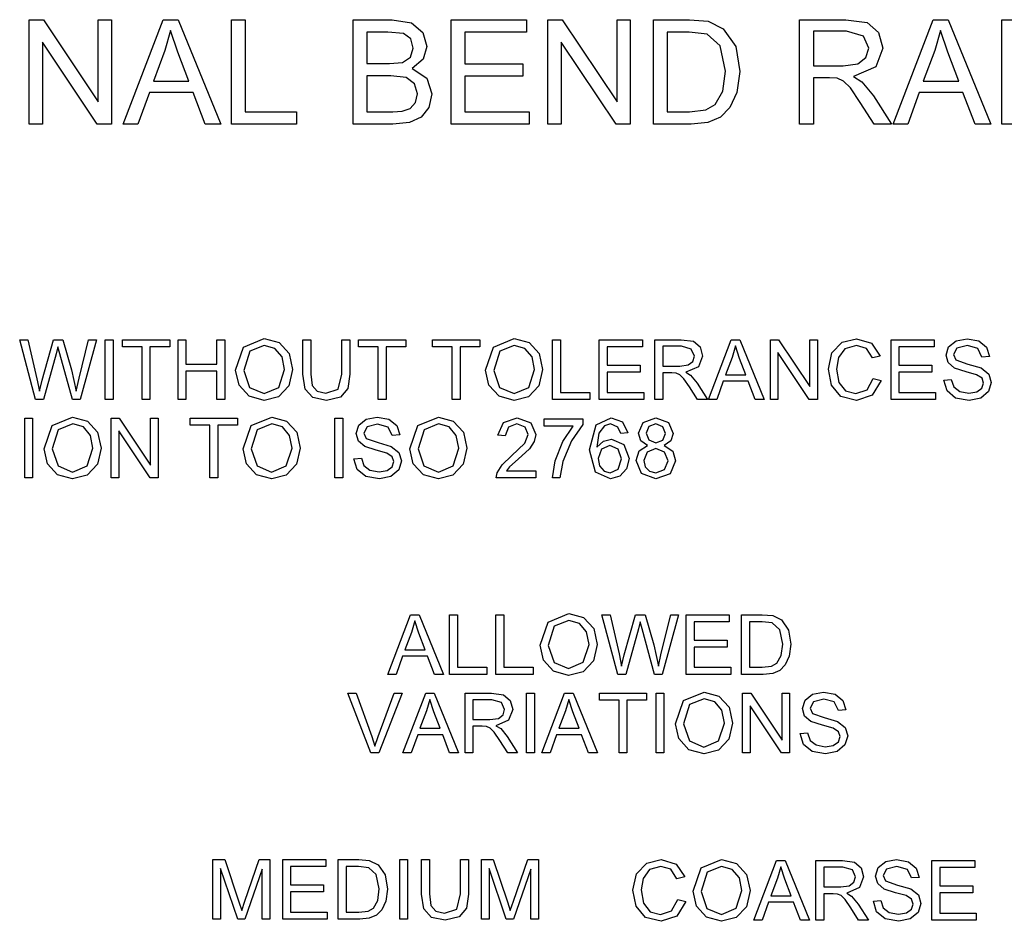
# Model space of a CAD drawing. Extents: x -1077 to 53, y -1488 to -1083.
# Tile 19 of 45: x -842 to -810, y -1395 to -1365. Entities that reach past the tile are written whole.
import ezdxf

# ---------------------------------------------------------------- set-up
doc = ezdxf.new("R2010")
doc.units = 0
doc.layers.add('MTEXT', color=7, linetype='Continuous', true_color=0xffffff)

msp = doc.modelspace()

# ---------------------------------------------------------------- linework, layer by layer
at = {"layer": 'MTEXT'}
for p, q in [((-841.743, -1368.792), (-841.743, -1365.351)), ((-841.743, -1365.351), (-841.276, -1365.351)), ((-841.276, -1365.351), (-839.468, -1368.053)), ((-839.468, -1368.053), (-839.468, -1365.351)), ((-839.468, -1365.351), (-839.031, -1365.351)), ((-839.031, -1365.351), (-839.031, -1368.792)), ((-838.644, -1368.792), (-837.323, -1365.351)), ((-837.323, -1365.351), (-836.832, -1365.351)), ((-836.832, -1365.351), (-835.423, -1368.792)), ((-835.078, -1368.792), (-835.078, -1365.351)), ((-835.078, -1365.351), (-834.623, -1365.351)), ((-834.623, -1365.351), (-834.623, -1368.386)), ((-831.069, -1368.792), (-831.069, -1365.351)), ((-831.069, -1365.351), (-829.778, -1365.351)), ((-829.778, -1365.351), (-829.145, -1365.455)), ((-829.145, -1365.455), (-828.772, -1365.777)), ((-827.834, -1368.792), (-827.834, -1365.351)), ((-827.834, -1365.351), (-825.346, -1365.351)), ((-825.346, -1365.351), (-825.346, -1365.757)), ((-824.642, -1368.792), (-824.642, -1365.351)), ((-824.642, -1365.351), (-824.175, -1365.351)), ((-824.175, -1365.351), (-822.367, -1368.053)), ((-822.367, -1368.053), (-822.367, -1365.351)), ((-822.367, -1365.351), (-821.931, -1365.351)), ((-821.931, -1365.351), (-821.931, -1368.792)), ((-821.165, -1368.792), (-821.165, -1365.351)), ((-821.165, -1365.351), (-819.98, -1365.351)), ((-819.98, -1365.351), (-819.367, -1365.4)), ((-819.367, -1365.4), (-818.862, -1365.647)), ((-816.351, -1368.792), (-816.351, -1365.351)), ((-816.351, -1365.351), (-814.825, -1365.351)), ((-814.825, -1365.351), (-814.125, -1365.444)), ((-814.125, -1365.444), (-813.743, -1365.771)), ((-813.264, -1368.792), (-811.942, -1365.351)), ((-811.942, -1365.351), (-811.452, -1365.351)), ((-811.452, -1365.351), (-810.043, -1368.792)), ((-809.679, -1368.792), (-809.679, -1365.351)), ((-809.679, -1365.351), (-808.494, -1365.351)), ((-837.088, -1365.712), (-837.273, -1366.37)), ((-836.844, -1366.426), (-837.088, -1365.712)), ((-829.926, -1365.757), (-830.614, -1365.757)), ((-830.614, -1365.757), (-830.614, -1366.797)), ((-829.402, -1365.805), (-829.926, -1365.757)), ((-829.168, -1365.984), (-829.402, -1365.805)), ((-828.772, -1365.777), (-828.637, -1366.231)), ((-825.346, -1365.757), (-827.379, -1365.757)), ((-827.379, -1365.757), (-827.379, -1366.811)), ((-819.987, -1365.757), (-820.71, -1365.757)), ((-820.71, -1365.757), (-820.71, -1368.386)), ((-819.398, -1365.827), (-819.987, -1365.757)), ((-818.862, -1365.647), (-818.455, -1366.235)), ((-814.806, -1365.731), (-815.895, -1365.731)), ((-815.895, -1365.731), (-815.895, -1366.87)), ((-814.246, -1365.889), (-814.806, -1365.731)), ((-813.743, -1365.771), (-813.6, -1366.29)), ((-811.708, -1365.712), (-811.893, -1366.37)), ((-811.463, -1366.426), (-811.708, -1365.712)), ((-839.499, -1368.792), (-841.306, -1366.088)), ((-841.306, -1366.088), (-841.306, -1368.792)), ((-829.085, -1366.285), (-829.168, -1365.984)), ((-822.398, -1368.792), (-824.205, -1366.088)), ((-824.205, -1366.088), (-824.205, -1368.792)), ((-818.967, -1366.216), (-819.398, -1365.827)), ((-814.069, -1366.29), (-814.246, -1365.889)), ((-837.273, -1366.37), (-837.651, -1367.379)), ((-836.485, -1367.379), (-836.844, -1366.426)), ((-829.173, -1366.586), (-829.085, -1366.285)), ((-828.637, -1366.231), (-828.757, -1366.647)), ((-818.79, -1367.046), (-818.967, -1366.216)), ((-818.455, -1366.235), (-818.32, -1367.053)), ((-814.161, -1366.599), (-814.069, -1366.29)), ((-813.6, -1366.29), (-813.837, -1366.907)), ((-811.893, -1366.37), (-812.271, -1367.379)), ((-811.104, -1367.379), (-811.463, -1366.426)), ((-829.869, -1366.797), (-829.435, -1366.757)), ((-829.435, -1366.757), (-829.173, -1366.586)), ((-828.757, -1366.647), (-829.118, -1366.961)), ((-814.428, -1366.805), (-814.161, -1366.599)), ((-830.614, -1366.797), (-829.869, -1366.797)), ((-829.118, -1366.961), (-828.638, -1367.274)), ((-827.379, -1366.811), (-825.475, -1366.811)), ((-825.475, -1366.811), (-825.475, -1367.215)), ((-818.88, -1367.709), (-818.79, -1367.046)), ((-818.32, -1367.053), (-818.412, -1367.748)), ((-815.895, -1366.87), (-814.916, -1366.87)), ((-814.916, -1366.87), (-814.428, -1366.805)), ((-813.837, -1366.907), (-814.569, -1367.227)), ((-837.651, -1367.379), (-836.485, -1367.379)), ((-829.818, -1367.203), (-830.614, -1367.203)), ((-830.614, -1367.203), (-830.614, -1368.386)), ((-829.314, -1367.261), (-829.818, -1367.203)), ((-829.041, -1367.46), (-829.314, -1367.261)), ((-828.638, -1367.274), (-828.47, -1367.795)), ((-825.475, -1367.215), (-827.379, -1367.215)), ((-827.379, -1367.215), (-827.379, -1368.386)), ((-815.367, -1367.264), (-815.895, -1367.264)), ((-815.895, -1367.264), (-815.895, -1368.792)), ((-815.114, -1367.281), (-815.367, -1367.264)), ((-814.906, -1367.372), (-815.114, -1367.281)), ((-814.675, -1367.602), (-814.906, -1367.372)), ((-814.569, -1367.227), (-814.294, -1367.398)), ((-814.294, -1367.398), (-813.916, -1367.856)), ((-812.271, -1367.379), (-811.104, -1367.379)), ((-837.783, -1367.75), (-838.161, -1368.792)), ((-836.344, -1367.75), (-837.783, -1367.75)), ((-835.942, -1368.792), (-836.344, -1367.75)), ((-828.942, -1367.795), (-829.041, -1367.46)), ((-819.132, -1368.144), (-818.88, -1367.709)), ((-818.412, -1367.748), (-818.646, -1368.249)), ((-814.346, -1368.076), (-814.675, -1367.602)), ((-812.402, -1367.75), (-812.78, -1368.792)), ((-810.963, -1367.75), (-812.402, -1367.75)), ((-810.562, -1368.792), (-810.963, -1367.75)), ((-829.184, -1368.276), (-829.01, -1368.085)), ((-829.01, -1368.085), (-828.942, -1367.795)), ((-828.47, -1367.795), (-828.573, -1368.244)), ((-813.891, -1368.792), (-814.346, -1368.076)), ((-813.916, -1367.856), (-813.318, -1368.792)), ((-834.623, -1368.386), (-832.928, -1368.386)), ((-832.928, -1368.386), (-832.928, -1368.792)), ((-830.614, -1368.386), (-829.757, -1368.386)), ((-829.757, -1368.386), (-829.447, -1368.37)), ((-829.447, -1368.37), (-829.184, -1368.276)), ((-828.573, -1368.244), (-828.825, -1368.565)), ((-827.379, -1368.386), (-825.266, -1368.386)), ((-825.266, -1368.386), (-825.266, -1368.792)), ((-820.71, -1368.386), (-819.975, -1368.386)), ((-819.975, -1368.386), (-819.441, -1368.323)), ((-819.441, -1368.323), (-819.132, -1368.144)), ((-818.646, -1368.249), (-818.96, -1368.561)), ((-828.825, -1368.565), (-829.202, -1368.735)), ((-819.371, -1368.734), (-819.923, -1368.792)), ((-818.96, -1368.561), (-819.371, -1368.734)), ((-841.306, -1368.792), (-841.743, -1368.792)), ((-839.031, -1368.792), (-839.499, -1368.792)), ((-838.161, -1368.792), (-838.644, -1368.792)), ((-835.423, -1368.792), (-835.942, -1368.792)), ((-832.928, -1368.792), (-835.078, -1368.792)), ((-829.757, -1368.792), (-831.069, -1368.792)), ((-829.202, -1368.735), (-829.757, -1368.792)), ((-825.266, -1368.792), (-827.834, -1368.792)), ((-824.205, -1368.792), (-824.642, -1368.792)), ((-821.931, -1368.792), (-822.398, -1368.792)), ((-819.923, -1368.792), (-821.165, -1368.792)), ((-815.895, -1368.792), (-816.351, -1368.792)), ((-813.318, -1368.792), (-813.891, -1368.792)), ((-812.78, -1368.792), (-813.264, -1368.792)), ((-810.043, -1368.792), (-810.562, -1368.792)), ((-808.438, -1368.792), (-809.679, -1368.792)), ((-834.677, -1376.14), (-833.998, -1375.863)), ((-833.998, -1375.863), (-833.507, -1375.993)), ((-826.437, -1376.14), (-825.758, -1375.863)), ((-825.758, -1375.863), (-825.267, -1375.993)), ((-814.947, -1375.983), (-814.47, -1375.865)), ((-814.47, -1375.865), (-813.974, -1376.015)), ((-811.189, -1375.932), (-810.829, -1375.865)), ((-810.829, -1375.865), (-810.443, -1375.935)), ((-841.535, -1377.865), (-842.057, -1375.898)), ((-842.057, -1375.898), (-841.79, -1375.898)), ((-841.79, -1375.898), (-841.491, -1377.187)), ((-841.32, -1377.226), (-840.945, -1375.898)), ((-840.945, -1375.898), (-840.631, -1375.898)), ((-840.795, -1376.136), (-840.853, -1376.366)), ((-840.733, -1376.366), (-840.795, -1376.136)), ((-840.631, -1375.898), (-840.35, -1376.893)), ((-840.099, -1377.162), (-839.79, -1375.898)), ((-839.529, -1375.898), (-840.068, -1377.865)), ((-839.79, -1375.898), (-839.529, -1375.898)), ((-839.242, -1377.865), (-839.242, -1375.898)), ((-839.242, -1375.898), (-838.981, -1375.898)), ((-838.981, -1375.898), (-838.981, -1377.865)), ((-838.67, -1376.13), (-838.67, -1375.898)), ((-838.67, -1375.898), (-837.112, -1375.898)), ((-838.022, -1376.13), (-838.67, -1376.13)), ((-838.022, -1377.865), (-838.022, -1376.13)), ((-837.112, -1376.13), (-837.762, -1376.13)), ((-837.762, -1376.13), (-837.762, -1377.865)), ((-837.112, -1375.898), (-837.112, -1376.13)), ((-836.837, -1377.865), (-836.837, -1375.898)), ((-836.837, -1375.898), (-836.576, -1375.898)), ((-836.576, -1375.898), (-836.576, -1376.706)), ((-835.554, -1376.706), (-835.554, -1375.898)), ((-835.554, -1375.898), (-835.294, -1375.898)), ((-835.294, -1375.898), (-835.294, -1377.865)), ((-834.94, -1376.907), (-834.677, -1376.14)), ((-833.997, -1376.087), (-834.472, -1376.277)), ((-833.646, -1376.186), (-833.997, -1376.087)), ((-833.409, -1376.464), (-833.646, -1376.186)), ((-833.507, -1375.993), (-833.174, -1376.356)), ((-832.72, -1377.034), (-832.72, -1375.898)), ((-832.72, -1375.898), (-832.46, -1375.898)), ((-832.46, -1375.898), (-832.46, -1377.033)), ((-831.434, -1375.898), (-831.173, -1375.898)), ((-831.434, -1377.033), (-831.434, -1375.898)), ((-831.173, -1375.898), (-831.173, -1377.034)), ((-830.888, -1376.13), (-830.888, -1375.898)), ((-830.888, -1375.898), (-829.329, -1375.898)), ((-830.24, -1376.13), (-830.888, -1376.13)), ((-830.24, -1377.865), (-830.24, -1376.13)), ((-829.329, -1376.13), (-829.979, -1376.13)), ((-829.979, -1376.13), (-829.979, -1377.865)), ((-829.329, -1375.898), (-829.329, -1376.13)), ((-828.446, -1376.13), (-828.446, -1375.898)), ((-828.446, -1375.898), (-826.888, -1375.898)), ((-827.798, -1376.13), (-828.446, -1376.13)), ((-827.798, -1377.865), (-827.798, -1376.13)), ((-826.888, -1376.13), (-827.538, -1376.13)), ((-827.538, -1376.13), (-827.538, -1377.865)), ((-826.888, -1375.898), (-826.888, -1376.13)), ((-826.7, -1376.907), (-826.437, -1376.14)), ((-825.757, -1376.087), (-826.232, -1376.277)), ((-825.406, -1376.186), (-825.757, -1376.087)), ((-825.169, -1376.464), (-825.406, -1376.186)), ((-825.267, -1375.993), (-824.934, -1376.356)), ((-824.495, -1377.865), (-824.495, -1375.898)), ((-824.495, -1375.898), (-824.234, -1375.898)), ((-824.234, -1375.898), (-824.234, -1377.633)), ((-822.951, -1377.865), (-822.951, -1375.898)), ((-822.951, -1375.898), (-821.529, -1375.898)), ((-821.529, -1376.13), (-822.69, -1376.13)), ((-822.69, -1376.13), (-822.69, -1376.733)), ((-821.529, -1375.898), (-821.529, -1376.13)), ((-821.12, -1377.865), (-821.12, -1375.898)), ((-821.12, -1375.898), (-820.248, -1375.898)), ((-820.237, -1376.115), (-820.859, -1376.115)), ((-820.859, -1376.115), (-820.859, -1376.766)), ((-820.248, -1375.898), (-819.848, -1375.951)), ((-819.917, -1376.205), (-820.237, -1376.115)), ((-819.848, -1375.951), (-819.629, -1376.138)), ((-819.629, -1376.138), (-819.548, -1376.435)), ((-819.356, -1377.865), (-818.601, -1375.898)), ((-818.601, -1375.898), (-818.32, -1375.898)), ((-818.466, -1376.105), (-818.572, -1376.48)), ((-818.327, -1376.513), (-818.466, -1376.105)), ((-818.32, -1375.898), (-817.515, -1377.865)), ((-817.31, -1377.865), (-817.31, -1375.898)), ((-817.31, -1375.898), (-817.043, -1375.898)), ((-817.043, -1375.898), (-816.01, -1377.442)), ((-816.01, -1377.442), (-816.01, -1375.898)), ((-816.01, -1375.898), (-815.761, -1375.898)), ((-815.761, -1375.898), (-815.761, -1377.865)), ((-815.281, -1376.331), (-814.947, -1375.983)), ((-814.855, -1376.196), (-815.069, -1376.488)), ((-814.476, -1376.087), (-814.855, -1376.196)), ((-814.148, -1376.185), (-814.476, -1376.087)), ((-813.95, -1376.498), (-814.148, -1376.185)), ((-813.974, -1376.015), (-813.694, -1376.437)), ((-813.334, -1377.865), (-813.334, -1375.898)), ((-813.334, -1375.898), (-811.912, -1375.898)), ((-811.912, -1376.13), (-813.074, -1376.13)), ((-813.074, -1376.13), (-813.074, -1376.733)), ((-811.912, -1375.898), (-811.912, -1376.13)), ((-811.521, -1376.407), (-811.436, -1376.128)), ((-811.436, -1376.128), (-811.189, -1375.932)), ((-811.162, -1376.181), (-811.27, -1376.389)), ((-810.818, -1376.094), (-811.162, -1376.181)), ((-810.475, -1376.189), (-810.818, -1376.094)), ((-810.339, -1376.471), (-810.475, -1376.189)), ((-810.443, -1375.935), (-810.186, -1376.142)), ((-810.186, -1376.142), (-810.089, -1376.452)), ((-840.853, -1376.366), (-841.27, -1377.865)), ((-840.319, -1377.865), (-840.733, -1376.366)), ((-834.472, -1376.277), (-834.672, -1376.911)), ((-833.328, -1376.883), (-833.409, -1376.464)), ((-833.174, -1376.356), (-833.059, -1376.884)), ((-826.232, -1376.277), (-826.432, -1376.911)), ((-825.087, -1376.883), (-825.169, -1376.464)), ((-824.934, -1376.356), (-824.819, -1376.884)), ((-819.816, -1376.435), (-819.917, -1376.205)), ((-819.868, -1376.611), (-819.816, -1376.435)), ((-819.548, -1376.435), (-819.683, -1376.788)), ((-818.572, -1376.48), (-818.788, -1377.057)), ((-818.122, -1377.057), (-818.327, -1376.513)), ((-816.028, -1377.865), (-817.061, -1376.319)), ((-817.061, -1376.319), (-817.061, -1377.865)), ((-815.399, -1376.867), (-815.281, -1376.331)), ((-815.069, -1376.488), (-815.13, -1376.865)), ((-813.694, -1376.437), (-813.95, -1376.498)), ((-811.452, -1376.651), (-811.521, -1376.407)), ((-811.27, -1376.389), (-811.193, -1376.563)), ((-810.089, -1376.452), (-810.339, -1376.471)), ((-836.576, -1376.706), (-835.554, -1376.706)), ((-822.69, -1376.733), (-821.603, -1376.733)), ((-821.603, -1376.733), (-821.603, -1376.963)), ((-820.859, -1376.766), (-820.3, -1376.766)), ((-820.3, -1376.766), (-820.021, -1376.729)), ((-819.683, -1376.788), (-820.102, -1376.97)), ((-820.021, -1376.729), (-819.868, -1376.611)), ((-813.074, -1376.733), (-811.986, -1376.733)), ((-811.986, -1376.733), (-811.986, -1376.963)), ((-811.242, -1376.834), (-811.452, -1376.651)), ((-810.862, -1376.957), (-811.242, -1376.834)), ((-811.193, -1376.563), (-810.801, -1376.704)), ((-810.801, -1376.704), (-810.366, -1376.829)), ((-810.366, -1376.829), (-810.112, -1377.03)), ((-840.35, -1376.893), (-840.197, -1377.59)), ((-840.197, -1377.59), (-840.099, -1377.162)), ((-835.554, -1376.938), (-836.576, -1376.938)), ((-836.576, -1376.938), (-836.576, -1377.865)), ((-835.554, -1377.865), (-835.554, -1376.938)), ((-834.827, -1377.398), (-834.94, -1376.907)), ((-834.672, -1376.911), (-834.48, -1377.471)), ((-833.517, -1377.469), (-833.328, -1376.883)), ((-833.059, -1376.884), (-833.18, -1377.419)), ((-832.645, -1377.527), (-832.72, -1377.034)), ((-832.46, -1377.033), (-832.412, -1377.411)), ((-831.556, -1377.533), (-831.434, -1377.033)), ((-831.173, -1377.034), (-831.24, -1377.505)), ((-826.587, -1377.398), (-826.7, -1376.907)), ((-826.432, -1376.911), (-826.24, -1377.471)), ((-825.277, -1377.469), (-825.087, -1376.883)), ((-824.819, -1376.884), (-824.94, -1377.419)), ((-821.603, -1376.963), (-822.69, -1376.963)), ((-822.69, -1376.963), (-822.69, -1377.633)), ((-820.558, -1376.991), (-820.859, -1376.991)), ((-820.859, -1376.991), (-820.859, -1377.865)), ((-820.413, -1377.001), (-820.558, -1376.991)), ((-820.294, -1377.053), (-820.413, -1377.001)), ((-820.162, -1377.185), (-820.294, -1377.053)), ((-820.102, -1376.97), (-819.945, -1377.068)), ((-819.945, -1377.068), (-819.729, -1377.329)), ((-818.788, -1377.057), (-818.122, -1377.057)), ((-815.295, -1377.394), (-815.399, -1376.867)), ((-815.13, -1376.865), (-815.057, -1377.303)), ((-811.986, -1376.963), (-813.074, -1376.963)), ((-813.074, -1376.963), (-813.074, -1377.633)), ((-810.512, -1377.053), (-810.862, -1376.957)), ((-810.335, -1377.169), (-810.512, -1377.053)), ((-810.281, -1377.331), (-810.335, -1377.169)), ((-810.112, -1377.03), (-810.03, -1377.309)), ((-841.491, -1377.187), (-841.408, -1377.59)), ((-841.408, -1377.59), (-841.32, -1377.226)), ((-834.496, -1377.764), (-834.827, -1377.398)), ((-834.48, -1377.471), (-834.001, -1377.676)), ((-834.001, -1377.676), (-833.517, -1377.469)), ((-833.18, -1377.419), (-833.522, -1377.777)), ((-832.412, -1377.411), (-832.248, -1377.598)), ((-826.256, -1377.764), (-826.587, -1377.398)), ((-826.24, -1377.471), (-825.761, -1377.676)), ((-825.761, -1377.676), (-825.277, -1377.469)), ((-824.94, -1377.419), (-825.282, -1377.777)), ((-819.974, -1377.456), (-820.162, -1377.185)), ((-819.714, -1377.865), (-819.974, -1377.456)), ((-819.729, -1377.329), (-819.387, -1377.865)), ((-818.863, -1377.269), (-819.079, -1377.865)), ((-818.041, -1377.269), (-818.863, -1377.269)), ((-817.812, -1377.865), (-818.041, -1377.269)), ((-814.992, -1377.769), (-815.295, -1377.394)), ((-815.057, -1377.303), (-814.83, -1377.583)), ((-814.126, -1377.549), (-813.92, -1377.175)), ((-813.66, -1377.241), (-813.955, -1377.73)), ((-813.92, -1377.175), (-813.66, -1377.241)), ((-811.596, -1377.233), (-811.35, -1377.211)), ((-811.488, -1377.586), (-811.596, -1377.233)), ((-811.35, -1377.211), (-811.269, -1377.454)), ((-811.269, -1377.454), (-811.071, -1377.606)), ((-810.337, -1377.499), (-810.281, -1377.331)), ((-810.03, -1377.309), (-810.12, -1377.605)), ((-834, -1377.898), (-834.496, -1377.764)), ((-833.522, -1377.777), (-834, -1377.898)), ((-832.394, -1377.803), (-832.645, -1377.527)), ((-831.942, -1377.898), (-832.394, -1377.803)), ((-832.248, -1377.598), (-831.965, -1377.663)), ((-831.965, -1377.663), (-831.556, -1377.533)), ((-831.482, -1377.789), (-831.942, -1377.898)), ((-831.24, -1377.505), (-831.482, -1377.789)), ((-825.759, -1377.898), (-826.256, -1377.764)), ((-825.282, -1377.777), (-825.759, -1377.898)), ((-824.234, -1377.633), (-823.266, -1377.633)), ((-823.266, -1377.633), (-823.266, -1377.865)), ((-822.69, -1377.633), (-821.483, -1377.633)), ((-821.483, -1377.633), (-821.483, -1377.865)), ((-814.474, -1377.898), (-814.992, -1377.769)), ((-814.83, -1377.583), (-814.496, -1377.676)), ((-814.496, -1377.676), (-814.126, -1377.549)), ((-813.955, -1377.73), (-814.474, -1377.898)), ((-813.074, -1377.633), (-811.867, -1377.633)), ((-811.867, -1377.633), (-811.867, -1377.865)), ((-811.205, -1377.82), (-811.488, -1377.586)), ((-810.757, -1377.898), (-811.205, -1377.82)), ((-811.071, -1377.606), (-810.77, -1377.665)), ((-810.77, -1377.665), (-810.507, -1377.621)), ((-810.379, -1377.821), (-810.757, -1377.898)), ((-810.507, -1377.621), (-810.337, -1377.499)), ((-810.12, -1377.605), (-810.379, -1377.821)), ((-841.27, -1377.865), (-841.535, -1377.865)), ((-840.068, -1377.865), (-840.319, -1377.865)), ((-838.981, -1377.865), (-839.242, -1377.865)), ((-837.762, -1377.865), (-838.022, -1377.865)), ((-836.576, -1377.865), (-836.837, -1377.865)), ((-835.294, -1377.865), (-835.554, -1377.865)), ((-829.979, -1377.865), (-830.24, -1377.865)), ((-827.538, -1377.865), (-827.798, -1377.865)), ((-823.266, -1377.865), (-824.495, -1377.865)), ((-821.483, -1377.865), (-822.951, -1377.865)), ((-820.859, -1377.865), (-821.12, -1377.865)), ((-819.387, -1377.865), (-819.714, -1377.865)), ((-819.079, -1377.865), (-819.356, -1377.865)), ((-817.515, -1377.865), (-817.812, -1377.865)), ((-817.061, -1377.865), (-817.31, -1377.865)), ((-815.761, -1377.865), (-816.028, -1377.865)), ((-811.867, -1377.865), (-813.334, -1377.865)), ((-840.99, -1378.726), (-840.311, -1378.449)), ((-840.311, -1378.449), (-839.821, -1378.58)), ((-834.428, -1378.726), (-833.749, -1378.449)), ((-833.749, -1378.449), (-833.259, -1378.58)), ((-830.631, -1378.518), (-830.27, -1378.451)), ((-830.27, -1378.451), (-829.884, -1378.521)), ((-828.933, -1378.726), (-828.254, -1378.449)), ((-828.254, -1378.449), (-827.763, -1378.58)), ((-841.893, -1380.451), (-841.893, -1378.484)), ((-841.893, -1378.484), (-841.633, -1378.484)), ((-841.633, -1378.484), (-841.633, -1380.451)), ((-841.253, -1379.493), (-840.99, -1378.726)), ((-840.31, -1378.673), (-840.786, -1378.863)), ((-839.959, -1378.772), (-840.31, -1378.673)), ((-839.722, -1379.05), (-839.959, -1378.772)), ((-839.821, -1378.58), (-839.487, -1378.942)), ((-839.04, -1380.451), (-839.04, -1378.484)), ((-839.04, -1378.484), (-838.773, -1378.484)), ((-838.773, -1378.484), (-837.74, -1380.028)), ((-837.74, -1380.028), (-837.74, -1378.484)), ((-837.74, -1378.484), (-837.491, -1378.484)), ((-837.491, -1378.484), (-837.491, -1380.451)), ((-836.438, -1378.716), (-836.438, -1378.484)), ((-836.438, -1378.484), (-834.879, -1378.484)), ((-835.79, -1378.716), (-836.438, -1378.716)), ((-835.79, -1380.451), (-835.79, -1378.716)), ((-834.879, -1378.716), (-835.529, -1378.716)), ((-835.529, -1378.716), (-835.529, -1380.451)), ((-834.879, -1378.484), (-834.879, -1378.716)), ((-834.691, -1379.493), (-834.428, -1378.726)), ((-833.748, -1378.673), (-834.224, -1378.863)), ((-833.397, -1378.772), (-833.748, -1378.673)), ((-833.16, -1379.05), (-833.397, -1378.772)), ((-833.259, -1378.58), (-832.925, -1378.942)), ((-831.668, -1380.451), (-831.668, -1378.484)), ((-831.668, -1378.484), (-831.407, -1378.484)), ((-831.407, -1378.484), (-831.407, -1380.451)), ((-830.962, -1378.993), (-830.878, -1378.714)), ((-830.878, -1378.714), (-830.631, -1378.518)), ((-830.603, -1378.767), (-830.711, -1378.975)), ((-830.259, -1378.68), (-830.603, -1378.767)), ((-829.916, -1378.775), (-830.259, -1378.68)), ((-829.78, -1379.057), (-829.916, -1378.775)), ((-829.884, -1378.521), (-829.627, -1378.728)), ((-829.627, -1378.728), (-829.531, -1379.038)), ((-829.195, -1379.493), (-828.933, -1378.726)), ((-828.252, -1378.673), (-828.728, -1378.863)), ((-827.902, -1378.772), (-828.252, -1378.673)), ((-827.664, -1379.05), (-827.902, -1378.772)), ((-827.763, -1378.58), (-827.43, -1378.942)), ((-826.299, -1379.045), (-826.108, -1378.622)), ((-826.108, -1378.622), (-825.661, -1378.476)), ((-825.945, -1378.781), (-826.051, -1379.07)), ((-825.666, -1378.676), (-825.945, -1378.781)), ((-825.399, -1378.775), (-825.666, -1378.676)), ((-825.661, -1378.476), (-825.213, -1378.633)), ((-825.296, -1379.017), (-825.399, -1378.775)), ((-825.213, -1378.633), (-825.048, -1379.022)), ((-824.77, -1378.742), (-824.77, -1378.51)), ((-824.77, -1378.51), (-823.497, -1378.51)), ((-823.807, -1378.742), (-824.77, -1378.742)), ((-824.154, -1379.256), (-823.807, -1378.742)), ((-823.497, -1378.698), (-823.87, -1379.229)), ((-823.497, -1378.51), (-823.497, -1378.698)), ((-823.269, -1379.531), (-823.059, -1378.702)), ((-823.059, -1378.702), (-822.564, -1378.476)), ((-822.781, -1378.739), (-822.961, -1378.982)), ((-822.578, -1378.675), (-822.781, -1378.739)), ((-822.337, -1378.778), (-822.578, -1378.675)), ((-822.564, -1378.476), (-822.183, -1378.606)), ((-822.246, -1378.985), (-822.337, -1378.778)), ((-822.183, -1378.606), (-822.006, -1378.966)), ((-821.654, -1378.983), (-821.5, -1378.622)), ((-821.5, -1378.622), (-821.089, -1378.476)), ((-821.316, -1378.763), (-821.407, -1378.975)), ((-821.087, -1378.675), (-821.316, -1378.763)), ((-821.089, -1378.476), (-820.675, -1378.626)), ((-820.858, -1378.765), (-821.087, -1378.675)), ((-820.766, -1378.989), (-820.858, -1378.765)), ((-820.675, -1378.626), (-820.518, -1378.99)), ((-840.786, -1378.863), (-840.985, -1379.497)), ((-839.641, -1379.469), (-839.722, -1379.05)), ((-839.487, -1378.942), (-839.373, -1379.47)), ((-837.757, -1380.451), (-838.79, -1378.905)), ((-838.79, -1378.905), (-838.79, -1380.451)), ((-834.224, -1378.863), (-834.423, -1379.497)), ((-833.079, -1379.469), (-833.16, -1379.05)), ((-832.925, -1378.942), (-832.81, -1379.47)), ((-830.893, -1379.237), (-830.962, -1378.993)), ((-830.711, -1378.975), (-830.635, -1379.15)), ((-829.531, -1379.038), (-829.78, -1379.057)), ((-828.728, -1378.863), (-828.927, -1379.497)), ((-827.583, -1379.469), (-827.664, -1379.05)), ((-827.43, -1378.942), (-827.315, -1379.47)), ((-826.051, -1379.07), (-826.299, -1379.045)), ((-825.409, -1379.307), (-825.296, -1379.017)), ((-825.048, -1379.022), (-825.096, -1379.254)), ((-822.961, -1378.982), (-823.029, -1379.437)), ((-822.006, -1378.966), (-822.246, -1378.985)), ((-821.582, -1379.227), (-821.654, -1378.983)), ((-821.407, -1378.975), (-821.318, -1379.203)), ((-820.855, -1379.204), (-820.766, -1378.989)), ((-820.518, -1378.99), (-820.59, -1379.228)), ((-830.683, -1379.421), (-830.893, -1379.237)), ((-830.303, -1379.543), (-830.683, -1379.421)), ((-830.635, -1379.15), (-830.242, -1379.29)), ((-830.242, -1379.29), (-829.807, -1379.415)), ((-829.807, -1379.415), (-829.554, -1379.616)), ((-825.842, -1379.724), (-825.409, -1379.307)), ((-825.096, -1379.254), (-825.256, -1379.494)), ((-824.404, -1379.89), (-824.154, -1379.256)), ((-823.87, -1379.229), (-824.155, -1379.91)), ((-823.029, -1379.437), (-822.816, -1379.239)), ((-822.6, -1379.388), (-822.878, -1379.506)), ((-822.816, -1379.239), (-822.552, -1379.175)), ((-822.326, -1379.506), (-822.6, -1379.388)), ((-822.552, -1379.175), (-822.14, -1379.353)), ((-822.14, -1379.353), (-821.971, -1379.812)), ((-821.636, -1379.561), (-821.359, -1379.384)), ((-821.359, -1379.384), (-821.582, -1379.227)), ((-821.318, -1379.203), (-821.084, -1379.292)), ((-821.084, -1379.292), (-820.855, -1379.204)), ((-820.59, -1379.228), (-820.808, -1379.384)), ((-820.808, -1379.384), (-820.532, -1379.575)), ((-841.14, -1379.984), (-841.253, -1379.493)), ((-840.985, -1379.497), (-840.794, -1380.057)), ((-839.831, -1380.055), (-839.641, -1379.469)), ((-839.373, -1379.47), (-839.493, -1380.005)), ((-834.578, -1379.984), (-834.691, -1379.493)), ((-834.423, -1379.497), (-834.232, -1380.057)), ((-833.269, -1380.055), (-833.079, -1379.469)), ((-832.81, -1379.47), (-832.931, -1380.005)), ((-829.953, -1379.639), (-830.303, -1379.543)), ((-829.776, -1379.755), (-829.953, -1379.639)), ((-829.723, -1379.917), (-829.776, -1379.755)), ((-829.554, -1379.616), (-829.472, -1379.895)), ((-829.083, -1379.984), (-829.195, -1379.493)), ((-828.927, -1379.497), (-828.736, -1380.057)), ((-827.773, -1380.055), (-827.583, -1379.469)), ((-827.315, -1379.47), (-827.436, -1380.005)), ((-826.158, -1380.022), (-825.842, -1379.724)), ((-825.256, -1379.494), (-825.629, -1379.84)), ((-823.079, -1380.262), (-823.269, -1379.531)), ((-822.878, -1379.506), (-822.992, -1379.814)), ((-822.218, -1379.827), (-822.326, -1379.506)), ((-821.733, -1379.882), (-821.636, -1379.561)), ((-821.373, -1379.602), (-821.485, -1379.883)), ((-821.091, -1379.489), (-821.373, -1379.602)), ((-820.8, -1379.603), (-821.091, -1379.489)), ((-820.684, -1379.891), (-820.8, -1379.603)), ((-820.532, -1379.575), (-820.438, -1379.889)), ((-840.809, -1380.35), (-841.14, -1379.984)), ((-840.794, -1380.057), (-840.314, -1380.262)), ((-840.314, -1380.262), (-839.831, -1380.055)), ((-839.493, -1380.005), (-839.835, -1380.363)), ((-834.247, -1380.35), (-834.578, -1379.984)), ((-834.232, -1380.057), (-833.752, -1380.262)), ((-833.752, -1380.262), (-833.269, -1380.055)), ((-832.931, -1380.005), (-833.273, -1380.363)), ((-831.037, -1379.819), (-830.792, -1379.797)), ((-830.929, -1380.172), (-831.037, -1379.819)), ((-830.792, -1379.797), (-830.711, -1380.04)), ((-830.711, -1380.04), (-830.513, -1380.193)), ((-829.948, -1380.207), (-829.778, -1380.085)), ((-829.778, -1380.085), (-829.723, -1379.917)), ((-829.472, -1379.895), (-829.562, -1380.191)), ((-828.751, -1380.35), (-829.083, -1379.984)), ((-828.736, -1380.057), (-828.256, -1380.262)), ((-828.256, -1380.262), (-827.773, -1380.055)), ((-827.436, -1380.005), (-827.778, -1380.363)), ((-826.317, -1380.283), (-826.158, -1380.022)), ((-825.908, -1380.088), (-826.01, -1380.219)), ((-825.629, -1379.84), (-825.908, -1380.088)), ((-824.495, -1380.451), (-824.404, -1379.89)), ((-824.155, -1379.91), (-824.247, -1380.451)), ((-822.992, -1379.814), (-822.939, -1380.052)), ((-822.939, -1380.052), (-822.79, -1380.226)), ((-822.328, -1380.162), (-822.218, -1379.827)), ((-821.971, -1379.812), (-822.051, -1380.156)), ((-821.555, -1380.312), (-821.733, -1379.882)), ((-821.485, -1379.883), (-821.436, -1380.083)), ((-821.436, -1380.083), (-821.291, -1380.233)), ((-820.797, -1380.174), (-820.684, -1379.891)), ((-820.438, -1379.889), (-820.616, -1380.313)), ((-840.313, -1380.484), (-840.809, -1380.35)), ((-839.835, -1380.363), (-840.313, -1380.484)), ((-833.751, -1380.484), (-834.247, -1380.35)), ((-833.273, -1380.363), (-833.751, -1380.484)), ((-830.646, -1380.406), (-830.929, -1380.172)), ((-830.199, -1380.484), (-830.646, -1380.406)), ((-830.513, -1380.193), (-830.211, -1380.251)), ((-830.211, -1380.251), (-829.948, -1380.207)), ((-829.82, -1380.407), (-830.199, -1380.484)), ((-829.562, -1380.191), (-829.82, -1380.407)), ((-828.255, -1380.484), (-828.751, -1380.35)), ((-827.778, -1380.363), (-828.255, -1380.484)), ((-826.345, -1380.451), (-826.317, -1380.283)), ((-826.01, -1380.219), (-825.045, -1380.219)), ((-825.045, -1380.219), (-825.045, -1380.451)), ((-822.586, -1380.484), (-823.079, -1380.262)), ((-822.79, -1380.226), (-822.59, -1380.286)), ((-822.59, -1380.286), (-822.328, -1380.162)), ((-822.27, -1380.4), (-822.586, -1380.484)), ((-822.051, -1380.156), (-822.27, -1380.4)), ((-821.085, -1380.484), (-821.555, -1380.312)), ((-821.291, -1380.233), (-821.083, -1380.286)), ((-820.616, -1380.313), (-821.085, -1380.484)), ((-821.083, -1380.286), (-820.797, -1380.174)), ((-841.633, -1380.451), (-841.893, -1380.451)), ((-838.79, -1380.451), (-839.04, -1380.451)), ((-837.491, -1380.451), (-837.757, -1380.451)), ((-835.529, -1380.451), (-835.79, -1380.451)), ((-831.407, -1380.451), (-831.668, -1380.451)), ((-825.045, -1380.451), (-826.345, -1380.451)), ((-824.247, -1380.451), (-824.495, -1380.451)), ((-829.927, -1386.927), (-829.171, -1384.961)), ((-829.171, -1384.961), (-828.891, -1384.961)), ((-828.891, -1384.961), (-828.086, -1386.927)), ((-827.889, -1386.927), (-827.889, -1384.961)), ((-827.889, -1384.961), (-827.629, -1384.961)), ((-827.629, -1384.961), (-827.629, -1386.695)), ((-826.361, -1386.927), (-826.361, -1384.961)), ((-826.361, -1384.961), (-826.101, -1384.961)), ((-826.101, -1384.961), (-826.101, -1386.695)), ((-824.639, -1385.203), (-823.96, -1384.926)), ((-823.96, -1384.926), (-823.469, -1385.056)), ((-822.342, -1386.927), (-822.864, -1384.961)), ((-822.864, -1384.961), (-822.597, -1384.961)), ((-822.597, -1384.961), (-822.298, -1386.25)), ((-822.126, -1386.289), (-821.752, -1384.961)), ((-821.752, -1384.961), (-821.438, -1384.961)), ((-821.438, -1384.961), (-821.157, -1385.956)), ((-820.906, -1386.224), (-820.597, -1384.961)), ((-820.336, -1384.961), (-820.875, -1386.927)), ((-820.597, -1384.961), (-820.336, -1384.961)), ((-820.087, -1386.927), (-820.087, -1384.961)), ((-820.087, -1384.961), (-818.666, -1384.961)), ((-818.666, -1384.961), (-818.666, -1385.193)), ((-818.261, -1386.927), (-818.261, -1384.961)), ((-818.261, -1384.961), (-817.583, -1384.961)), ((-817.583, -1384.961), (-817.233, -1384.989)), ((-829.037, -1385.167), (-829.143, -1385.543)), ((-828.898, -1385.575), (-829.037, -1385.167)), ((-824.902, -1385.969), (-824.639, -1385.203)), ((-823.959, -1385.15), (-824.434, -1385.34)), ((-823.608, -1385.248), (-823.959, -1385.15)), ((-823.371, -1385.526), (-823.608, -1385.248)), ((-823.469, -1385.056), (-823.136, -1385.419)), ((-821.602, -1385.198), (-821.66, -1385.429)), ((-821.54, -1385.429), (-821.602, -1385.198)), ((-818.666, -1385.193), (-819.827, -1385.193)), ((-819.827, -1385.193), (-819.827, -1385.795)), ((-817.587, -1385.193), (-818, -1385.193)), ((-818, -1385.193), (-818, -1386.695)), ((-817.25, -1385.233), (-817.587, -1385.193)), ((-817.004, -1385.455), (-817.25, -1385.233)), ((-817.233, -1384.989), (-816.945, -1385.13)), ((-816.945, -1385.13), (-816.712, -1385.466)), ((-829.143, -1385.543), (-829.359, -1386.12)), ((-828.692, -1386.12), (-828.898, -1385.575)), ((-824.434, -1385.34), (-824.633, -1385.973)), ((-823.289, -1385.945), (-823.371, -1385.526)), ((-823.136, -1385.419), (-823.021, -1385.947)), ((-821.66, -1385.429), (-822.077, -1386.927)), ((-821.126, -1386.927), (-821.54, -1385.429)), ((-816.903, -1385.929), (-817.004, -1385.455)), ((-816.712, -1385.466), (-816.635, -1385.933)), ((-819.827, -1385.795), (-818.739, -1385.795)), ((-818.739, -1385.795), (-818.739, -1386.026)), ((-816.955, -1386.308), (-816.903, -1385.929)), ((-816.635, -1385.933), (-816.687, -1386.33)), ((-829.359, -1386.12), (-828.692, -1386.12)), ((-824.789, -1386.46), (-824.902, -1385.969)), ((-824.633, -1385.973), (-824.442, -1386.533)), ((-823.479, -1386.531), (-823.289, -1385.945)), ((-823.021, -1385.947), (-823.142, -1386.482)), ((-822.298, -1386.25), (-822.215, -1386.652)), ((-821.157, -1385.956), (-821.004, -1386.652)), ((-821.004, -1386.652), (-820.906, -1386.224)), ((-818.739, -1386.026), (-819.827, -1386.026)), ((-819.827, -1386.026), (-819.827, -1386.695)), ((-829.434, -1386.332), (-829.65, -1386.927)), ((-828.612, -1386.332), (-829.434, -1386.332)), ((-828.383, -1386.927), (-828.612, -1386.332)), ((-824.458, -1386.827), (-824.789, -1386.46)), ((-824.442, -1386.533), (-823.963, -1386.738)), ((-823.963, -1386.738), (-823.479, -1386.531)), ((-823.142, -1386.482), (-823.484, -1386.839)), ((-822.215, -1386.652), (-822.126, -1386.289)), ((-817.275, -1386.659), (-817.099, -1386.557)), ((-817.099, -1386.557), (-816.955, -1386.308)), ((-816.687, -1386.33), (-816.821, -1386.617)), ((-827.629, -1386.695), (-826.66, -1386.695)), ((-826.66, -1386.695), (-826.66, -1386.927)), ((-826.101, -1386.695), (-825.132, -1386.695)), ((-825.132, -1386.695), (-825.132, -1386.927)), ((-823.961, -1386.961), (-824.458, -1386.827)), ((-823.484, -1386.839), (-823.961, -1386.961)), ((-819.827, -1386.695), (-818.62, -1386.695)), ((-818.62, -1386.695), (-818.62, -1386.927)), ((-818, -1386.695), (-817.58, -1386.695)), ((-817.58, -1386.695), (-817.275, -1386.659)), ((-817.235, -1386.894), (-817.551, -1386.927)), ((-817, -1386.795), (-817.235, -1386.894)), ((-816.821, -1386.617), (-817, -1386.795)), ((-829.65, -1386.927), (-829.927, -1386.927)), ((-828.086, -1386.927), (-828.383, -1386.927)), ((-826.66, -1386.927), (-827.889, -1386.927)), ((-825.132, -1386.927), (-826.361, -1386.927)), ((-822.077, -1386.927), (-822.342, -1386.927)), ((-820.875, -1386.927), (-821.126, -1386.927)), ((-818.62, -1386.927), (-820.087, -1386.927)), ((-817.551, -1386.927), (-818.261, -1386.927)), ((-830.483, -1389.513), (-831.245, -1387.547)), ((-831.245, -1387.547), (-830.963, -1387.547)), ((-830.963, -1387.547), (-830.452, -1388.975)), ((-830.243, -1388.975), (-829.712, -1387.547)), ((-829.446, -1387.547), (-830.216, -1389.513)), ((-829.712, -1387.547), (-829.446, -1387.547)), ((-829.429, -1389.513), (-828.674, -1387.547)), ((-828.674, -1387.547), (-828.393, -1387.547)), ((-828.393, -1387.547), (-827.589, -1389.513)), ((-827.377, -1389.513), (-827.377, -1387.547)), ((-827.377, -1387.547), (-826.505, -1387.547)), ((-826.505, -1387.547), (-826.105, -1387.6)), ((-825.352, -1389.513), (-825.352, -1387.547)), ((-825.352, -1387.547), (-825.092, -1387.547)), ((-825.092, -1387.547), (-825.092, -1389.513)), ((-824.849, -1389.513), (-824.094, -1387.547)), ((-824.094, -1387.547), (-823.814, -1387.547)), ((-823.814, -1387.547), (-823.009, -1389.513)), ((-822.949, -1387.779), (-822.949, -1387.547)), ((-822.949, -1387.547), (-821.39, -1387.547)), ((-821.39, -1387.547), (-821.39, -1387.779)), ((-821.079, -1389.513), (-821.079, -1387.547)), ((-821.079, -1387.547), (-820.819, -1387.547)), ((-820.819, -1387.547), (-820.819, -1389.513)), ((-820.176, -1387.789), (-819.497, -1387.512)), ((-819.497, -1387.512), (-819.006, -1387.642)), ((-818.226, -1389.513), (-818.226, -1387.547)), ((-818.226, -1387.547), (-817.959, -1387.547)), ((-817.959, -1387.547), (-816.926, -1389.091)), ((-816.926, -1389.091), (-816.926, -1387.547)), ((-816.926, -1387.547), (-816.676, -1387.547)), ((-816.676, -1387.547), (-816.676, -1389.513)), ((-815.921, -1387.58), (-815.56, -1387.513)), ((-815.56, -1387.513), (-815.175, -1387.584)), ((-828.54, -1387.753), (-828.646, -1388.129)), ((-828.4, -1388.161), (-828.54, -1387.753)), ((-826.494, -1387.764), (-827.116, -1387.764)), ((-827.116, -1387.764), (-827.116, -1388.415)), ((-826.174, -1387.854), (-826.494, -1387.764)), ((-826.073, -1388.083), (-826.174, -1387.854)), ((-826.105, -1387.6), (-825.886, -1387.787)), ((-825.886, -1387.787), (-825.805, -1388.083)), ((-823.96, -1387.753), (-824.066, -1388.129)), ((-823.821, -1388.161), (-823.96, -1387.753)), ((-822.301, -1387.779), (-822.949, -1387.779)), ((-822.301, -1389.513), (-822.301, -1387.779)), ((-821.39, -1387.779), (-822.041, -1387.779)), ((-822.041, -1387.779), (-822.041, -1389.513)), ((-820.439, -1388.556), (-820.176, -1387.789)), ((-819.496, -1387.736), (-819.972, -1387.926)), ((-819.145, -1387.835), (-819.496, -1387.736)), ((-818.908, -1388.112), (-819.145, -1387.835)), ((-819.006, -1387.642), (-818.673, -1388.005)), ((-816.253, -1388.055), (-816.168, -1387.777)), ((-816.168, -1387.777), (-815.921, -1387.58)), ((-815.894, -1387.829), (-816.002, -1388.038)), ((-815.55, -1387.743), (-815.894, -1387.829)), ((-815.207, -1387.838), (-815.55, -1387.743)), ((-815.071, -1388.12), (-815.207, -1387.838)), ((-815.175, -1387.584), (-814.918, -1387.791)), ((-814.918, -1387.791), (-814.821, -1388.101)), ((-828.646, -1388.129), (-828.862, -1388.706)), ((-828.195, -1388.706), (-828.4, -1388.161)), ((-826.125, -1388.26), (-826.073, -1388.083)), ((-825.805, -1388.083), (-825.94, -1388.436)), ((-824.066, -1388.129), (-824.282, -1388.706)), ((-823.615, -1388.706), (-823.821, -1388.161)), ((-819.972, -1387.926), (-820.171, -1388.56)), ((-818.827, -1388.531), (-818.908, -1388.112)), ((-818.673, -1388.005), (-818.558, -1388.533)), ((-816.943, -1389.513), (-817.976, -1387.968)), ((-817.976, -1387.968), (-817.976, -1389.513)), ((-816.183, -1388.3), (-816.253, -1388.055)), ((-816.002, -1388.038), (-815.925, -1388.212)), ((-814.821, -1388.101), (-815.071, -1388.12)), ((-827.116, -1388.415), (-826.557, -1388.415)), ((-826.557, -1388.415), (-826.278, -1388.378)), ((-825.94, -1388.436), (-826.358, -1388.619)), ((-826.278, -1388.378), (-826.125, -1388.26)), ((-819.016, -1389.118), (-818.827, -1388.531)), ((-818.558, -1388.533), (-818.679, -1389.068)), ((-815.974, -1388.483), (-816.183, -1388.3)), ((-815.594, -1388.606), (-815.974, -1388.483)), ((-815.925, -1388.212), (-815.533, -1388.352)), ((-815.533, -1388.352), (-815.098, -1388.478)), ((-815.098, -1388.478), (-814.844, -1388.678)), ((-828.862, -1388.706), (-828.195, -1388.706)), ((-826.815, -1388.64), (-827.116, -1388.64)), ((-827.116, -1388.64), (-827.116, -1389.513)), ((-826.67, -1388.649), (-826.815, -1388.64)), ((-826.551, -1388.702), (-826.67, -1388.649)), ((-826.419, -1388.833), (-826.551, -1388.702)), ((-826.231, -1389.104), (-826.419, -1388.833)), ((-826.358, -1388.619), (-826.202, -1388.716)), ((-826.202, -1388.716), (-825.986, -1388.978)), ((-824.282, -1388.706), (-823.615, -1388.706)), ((-820.326, -1389.046), (-820.439, -1388.556)), ((-820.171, -1388.56), (-819.98, -1389.12)), ((-815.244, -1388.702), (-815.594, -1388.606)), ((-815.067, -1388.818), (-815.244, -1388.702)), ((-815.013, -1388.979), (-815.067, -1388.818)), ((-814.844, -1388.678), (-814.762, -1388.958)), ((-830.452, -1388.975), (-830.349, -1389.297)), ((-830.349, -1389.297), (-830.243, -1388.975)), ((-828.937, -1388.918), (-829.153, -1389.513)), ((-828.114, -1388.918), (-828.937, -1388.918)), ((-827.885, -1389.513), (-828.114, -1388.918)), ((-825.971, -1389.513), (-826.231, -1389.104)), ((-825.986, -1388.978), (-825.644, -1389.513)), ((-824.357, -1388.918), (-824.573, -1389.513)), ((-823.535, -1388.918), (-824.357, -1388.918)), ((-823.306, -1389.513), (-823.535, -1388.918)), ((-819.995, -1389.413), (-820.326, -1389.046)), ((-819.98, -1389.12), (-819.5, -1389.324)), ((-819.5, -1389.324), (-819.016, -1389.118)), ((-818.679, -1389.068), (-819.021, -1389.425)), ((-816.328, -1388.881), (-816.082, -1388.86)), ((-816.22, -1389.235), (-816.328, -1388.881)), ((-816.082, -1388.86), (-816.001, -1389.102)), ((-816.001, -1389.102), (-815.803, -1389.255)), ((-815.238, -1389.269), (-815.069, -1389.148)), ((-815.069, -1389.148), (-815.013, -1388.979)), ((-814.762, -1388.958), (-814.852, -1389.254)), ((-819.499, -1389.547), (-819.995, -1389.413)), ((-819.021, -1389.425), (-819.499, -1389.547)), ((-815.937, -1389.469), (-816.22, -1389.235)), ((-815.489, -1389.547), (-815.937, -1389.469)), ((-815.803, -1389.255), (-815.501, -1389.313)), ((-815.501, -1389.313), (-815.238, -1389.269)), ((-815.11, -1389.47), (-815.489, -1389.547)), ((-814.852, -1389.254), (-815.11, -1389.47)), ((-830.216, -1389.513), (-830.483, -1389.513)), ((-829.153, -1389.513), (-829.429, -1389.513)), ((-827.589, -1389.513), (-827.885, -1389.513)), ((-827.116, -1389.513), (-827.377, -1389.513)), ((-825.644, -1389.513), (-825.971, -1389.513)), ((-825.092, -1389.513), (-825.352, -1389.513)), ((-824.573, -1389.513), (-824.849, -1389.513)), ((-823.009, -1389.513), (-823.306, -1389.513)), ((-822.041, -1389.513), (-822.301, -1389.513)), ((-820.819, -1389.513), (-821.079, -1389.513)), ((-817.976, -1389.513), (-818.226, -1389.513)), ((-816.676, -1389.513), (-816.943, -1389.513)), ((-835.688, -1394.998), (-835.688, -1393.031)), ((-835.688, -1393.031), (-835.296, -1393.031)), ((-835.296, -1393.031), (-834.831, -1394.424)), ((-834.632, -1394.4), (-834.162, -1393.031)), ((-834.162, -1393.031), (-833.811, -1393.031)), ((-833.811, -1393.031), (-833.811, -1394.998)), ((-833.386, -1394.998), (-833.386, -1393.031)), ((-833.386, -1393.031), (-831.964, -1393.031)), ((-831.964, -1393.031), (-831.964, -1393.263)), ((-831.559, -1394.998), (-831.559, -1393.031)), ((-831.559, -1393.031), (-830.882, -1393.031)), ((-830.882, -1393.031), (-830.532, -1393.06)), ((-830.532, -1393.06), (-830.243, -1393.2)), ((-829.531, -1394.998), (-829.531, -1393.031)), ((-829.531, -1393.031), (-829.271, -1393.031)), ((-829.271, -1393.031), (-829.271, -1394.998)), ((-828.808, -1394.168), (-828.808, -1393.031)), ((-828.808, -1393.031), (-828.548, -1393.031)), ((-828.548, -1393.031), (-828.548, -1394.166)), ((-827.522, -1393.031), (-827.261, -1393.031)), ((-827.522, -1394.166), (-827.522, -1393.031)), ((-827.261, -1393.031), (-827.261, -1394.168)), ((-826.836, -1394.998), (-826.836, -1393.031)), ((-826.836, -1393.031), (-826.445, -1393.031)), ((-826.445, -1393.031), (-825.979, -1394.424)), ((-825.781, -1394.4), (-825.31, -1393.031)), ((-825.31, -1393.031), (-824.96, -1393.031)), ((-824.96, -1393.031), (-824.96, -1394.998)), ((-821.388, -1393.151), (-820.912, -1393.033)), ((-820.912, -1393.033), (-820.415, -1393.183)), ((-819.597, -1393.308), (-818.918, -1393.031)), ((-818.918, -1393.031), (-818.427, -1393.161)), ((-817.86, -1395.033), (-817.105, -1393.066)), ((-817.105, -1393.066), (-816.824, -1393.066)), ((-816.824, -1393.066), (-816.02, -1395.033)), ((-815.808, -1395.033), (-815.808, -1393.066)), ((-815.808, -1393.066), (-814.936, -1393.066)), ((-814.936, -1393.066), (-814.536, -1393.119)), ((-813.51, -1393.1), (-813.149, -1393.033)), ((-813.149, -1393.033), (-812.763, -1393.103)), ((-811.99, -1395.033), (-811.99, -1393.066)), ((-811.99, -1393.066), (-810.568, -1393.066)), ((-810.568, -1393.066), (-810.568, -1393.298)), ((-834.868, -1394.998), (-835.437, -1393.324)), ((-835.437, -1393.324), (-835.437, -1394.998)), ((-834.062, -1393.352), (-834.634, -1394.998)), ((-834.062, -1394.998), (-834.062, -1393.352)), ((-831.964, -1393.263), (-833.126, -1393.263)), ((-833.126, -1393.263), (-833.126, -1393.866)), ((-830.886, -1393.263), (-831.299, -1393.263)), ((-831.299, -1393.263), (-831.299, -1394.766)), ((-830.549, -1393.304), (-830.886, -1393.263)), ((-830.303, -1393.526), (-830.549, -1393.304)), ((-830.243, -1393.2), (-830.011, -1393.536)), ((-826.017, -1394.998), (-826.585, -1393.324)), ((-826.585, -1393.324), (-826.585, -1394.998)), ((-825.211, -1393.352), (-825.782, -1394.998)), ((-825.211, -1394.998), (-825.211, -1393.352)), ((-821.722, -1393.499), (-821.388, -1393.151)), ((-821.296, -1393.364), (-821.51, -1393.656)), ((-820.917, -1393.255), (-821.296, -1393.364)), ((-820.59, -1393.353), (-820.917, -1393.255)), ((-820.391, -1393.666), (-820.59, -1393.353)), ((-820.415, -1393.183), (-820.135, -1393.605)), ((-819.86, -1394.075), (-819.597, -1393.308)), ((-818.917, -1393.255), (-819.392, -1393.445)), ((-818.566, -1393.354), (-818.917, -1393.255)), ((-818.329, -1393.632), (-818.566, -1393.354)), ((-818.427, -1393.161), (-818.094, -1393.524)), ((-816.971, -1393.273), (-817.077, -1393.648)), ((-816.831, -1393.681), (-816.971, -1393.273)), ((-814.925, -1393.284), (-815.547, -1393.284)), ((-815.547, -1393.284), (-815.547, -1393.934)), ((-814.605, -1393.373), (-814.925, -1393.284)), ((-814.504, -1393.603), (-814.605, -1393.373)), ((-814.536, -1393.119), (-814.317, -1393.306)), ((-814.317, -1393.306), (-814.236, -1393.603)), ((-813.841, -1393.575), (-813.757, -1393.296)), ((-813.757, -1393.296), (-813.51, -1393.1)), ((-813.482, -1393.349), (-813.59, -1393.557)), ((-813.138, -1393.262), (-813.482, -1393.349)), ((-812.796, -1393.357), (-813.138, -1393.262)), ((-812.659, -1393.639), (-812.796, -1393.357)), ((-812.763, -1393.103), (-812.507, -1393.31)), ((-812.507, -1393.31), (-812.41, -1393.62)), ((-810.568, -1393.298), (-811.73, -1393.298)), ((-811.73, -1393.298), (-811.73, -1393.901)), ((-830.202, -1394), (-830.303, -1393.526)), ((-830.011, -1393.536), (-829.934, -1394.004)), ((-821.84, -1394.035), (-821.722, -1393.499)), ((-821.51, -1393.656), (-821.572, -1394.033)), ((-820.135, -1393.605), (-820.391, -1393.666)), ((-819.392, -1393.445), (-819.592, -1394.079)), ((-818.248, -1394.051), (-818.329, -1393.632)), ((-818.094, -1393.524), (-817.979, -1394.052)), ((-817.077, -1393.648), (-817.293, -1394.225)), ((-816.626, -1394.225), (-816.831, -1393.681)), ((-814.556, -1393.779), (-814.504, -1393.603)), ((-814.236, -1393.603), (-814.371, -1393.956)), ((-813.772, -1393.819), (-813.841, -1393.575)), ((-813.59, -1393.557), (-813.514, -1393.732)), ((-812.41, -1393.62), (-812.659, -1393.639)), ((-833.126, -1393.866), (-832.038, -1393.866)), ((-832.038, -1393.866), (-832.038, -1394.096)), ((-830.253, -1394.379), (-830.202, -1394)), ((-829.934, -1394.004), (-829.986, -1394.401)), ((-821.736, -1394.562), (-821.84, -1394.035)), ((-821.572, -1394.033), (-821.498, -1394.471)), ((-818.437, -1394.637), (-818.248, -1394.051)), ((-815.547, -1393.934), (-814.988, -1393.934)), ((-814.988, -1393.934), (-814.709, -1393.897)), ((-814.371, -1393.956), (-814.79, -1394.138)), ((-814.709, -1393.897), (-814.556, -1393.779)), ((-813.562, -1394.003), (-813.772, -1393.819)), ((-813.183, -1394.125), (-813.562, -1394.003)), ((-813.514, -1393.732), (-813.122, -1393.872)), ((-813.122, -1393.872), (-812.686, -1393.997)), ((-812.686, -1393.997), (-812.433, -1394.198)), ((-811.73, -1393.901), (-810.642, -1393.901)), ((-810.642, -1393.901), (-810.642, -1394.131)), ((-832.038, -1394.096), (-833.126, -1394.096)), ((-833.126, -1394.096), (-833.126, -1394.766)), ((-828.733, -1394.66), (-828.808, -1394.168)), ((-828.548, -1394.166), (-828.5, -1394.544)), ((-827.644, -1394.666), (-827.522, -1394.166)), ((-827.261, -1394.168), (-827.329, -1394.638)), ((-820.567, -1394.717), (-820.362, -1394.343)), ((-820.362, -1394.343), (-820.101, -1394.409)), ((-819.747, -1394.566), (-819.86, -1394.075)), ((-819.592, -1394.079), (-819.401, -1394.639)), ((-817.979, -1394.052), (-818.1, -1394.587)), ((-817.293, -1394.225), (-816.626, -1394.225)), ((-815.246, -1394.159), (-815.547, -1394.159)), ((-815.547, -1394.159), (-815.547, -1395.033)), ((-815.101, -1394.169), (-815.246, -1394.159)), ((-814.982, -1394.221), (-815.101, -1394.169)), ((-814.85, -1394.353), (-814.982, -1394.221)), ((-814.662, -1394.624), (-814.85, -1394.353)), ((-814.79, -1394.138), (-814.633, -1394.236)), ((-814.633, -1394.236), (-814.417, -1394.497)), ((-812.832, -1394.221), (-813.183, -1394.125)), ((-812.655, -1394.337), (-812.832, -1394.221)), ((-812.602, -1394.499), (-812.655, -1394.337)), ((-812.433, -1394.198), (-812.351, -1394.477)), ((-810.642, -1394.131), (-811.73, -1394.131)), ((-811.73, -1394.131), (-811.73, -1394.801)), ((-834.831, -1394.424), (-834.737, -1394.715)), ((-834.737, -1394.715), (-834.632, -1394.4)), ((-830.574, -1394.73), (-830.398, -1394.628)), ((-830.398, -1394.628), (-830.253, -1394.379)), ((-830.12, -1394.687), (-830.299, -1394.866)), ((-829.986, -1394.401), (-830.12, -1394.687)), ((-828.482, -1394.936), (-828.733, -1394.66)), ((-828.5, -1394.544), (-828.337, -1394.731)), ((-828.053, -1394.797), (-827.644, -1394.666)), ((-827.329, -1394.638), (-827.571, -1394.922)), ((-825.979, -1394.424), (-825.885, -1394.715)), ((-825.885, -1394.715), (-825.781, -1394.4)), ((-821.433, -1394.937), (-821.736, -1394.562)), ((-821.498, -1394.471), (-821.271, -1394.751)), ((-820.101, -1394.409), (-820.396, -1394.898)), ((-819.416, -1394.932), (-819.747, -1394.566)), ((-819.401, -1394.639), (-818.921, -1394.844)), ((-818.921, -1394.844), (-818.437, -1394.637)), ((-818.1, -1394.587), (-818.442, -1394.945)), ((-817.368, -1394.437), (-817.584, -1395.033)), ((-816.545, -1394.437), (-817.368, -1394.437)), ((-816.316, -1395.033), (-816.545, -1394.437)), ((-814.402, -1395.033), (-814.662, -1394.624)), ((-814.417, -1394.497), (-814.075, -1395.033)), ((-813.916, -1394.401), (-813.671, -1394.379)), ((-813.808, -1394.754), (-813.916, -1394.401)), ((-813.671, -1394.379), (-813.59, -1394.622)), ((-813.59, -1394.622), (-813.392, -1394.774)), ((-812.827, -1394.789), (-812.657, -1394.667)), ((-812.657, -1394.667), (-812.602, -1394.499)), ((-812.351, -1394.477), (-812.441, -1394.773)), ((-835.437, -1394.998), (-835.688, -1394.998)), ((-834.634, -1394.998), (-834.868, -1394.998)), ((-833.811, -1394.998), (-834.062, -1394.998)), ((-831.919, -1394.998), (-833.386, -1394.998)), ((-833.126, -1394.766), (-831.919, -1394.766)), ((-831.919, -1394.766), (-831.919, -1394.998)), ((-830.85, -1394.998), (-831.559, -1394.998)), ((-831.299, -1394.766), (-830.879, -1394.766)), ((-830.879, -1394.766), (-830.574, -1394.73)), ((-830.534, -1394.964), (-830.85, -1394.998)), ((-830.299, -1394.866), (-830.534, -1394.964)), ((-829.271, -1394.998), (-829.531, -1394.998)), ((-828.03, -1395.031), (-828.482, -1394.936)), ((-828.337, -1394.731), (-828.053, -1394.797)), ((-827.571, -1394.922), (-828.03, -1395.031)), ((-826.585, -1394.998), (-826.836, -1394.998)), ((-825.782, -1394.998), (-826.017, -1394.998)), ((-824.96, -1394.998), (-825.211, -1394.998)), ((-820.916, -1395.066), (-821.433, -1394.937)), ((-821.271, -1394.751), (-820.937, -1394.844)), ((-820.937, -1394.844), (-820.567, -1394.717)), ((-820.396, -1394.898), (-820.916, -1395.066)), ((-818.92, -1395.066), (-819.416, -1394.932)), ((-818.442, -1394.945), (-818.92, -1395.066)), ((-813.525, -1394.988), (-813.808, -1394.754)), ((-813.078, -1395.066), (-813.525, -1394.988)), ((-813.392, -1394.774), (-813.09, -1394.833)), ((-813.09, -1394.833), (-812.827, -1394.789)), ((-812.699, -1394.989), (-813.078, -1395.066)), ((-812.441, -1394.773), (-812.699, -1394.989)), ((-811.73, -1394.801), (-810.523, -1394.801)), ((-810.523, -1394.801), (-810.523, -1395.033)), ((-817.584, -1395.033), (-817.86, -1395.033)), ((-816.02, -1395.033), (-816.316, -1395.033)), ((-815.547, -1395.033), (-815.808, -1395.033)), ((-814.075, -1395.033), (-814.402, -1395.033)), ((-810.523, -1395.033), (-811.99, -1395.033))]:
    msp.add_line(p, q, dxfattribs=at)

doc.saveas('drawing.dxf')
